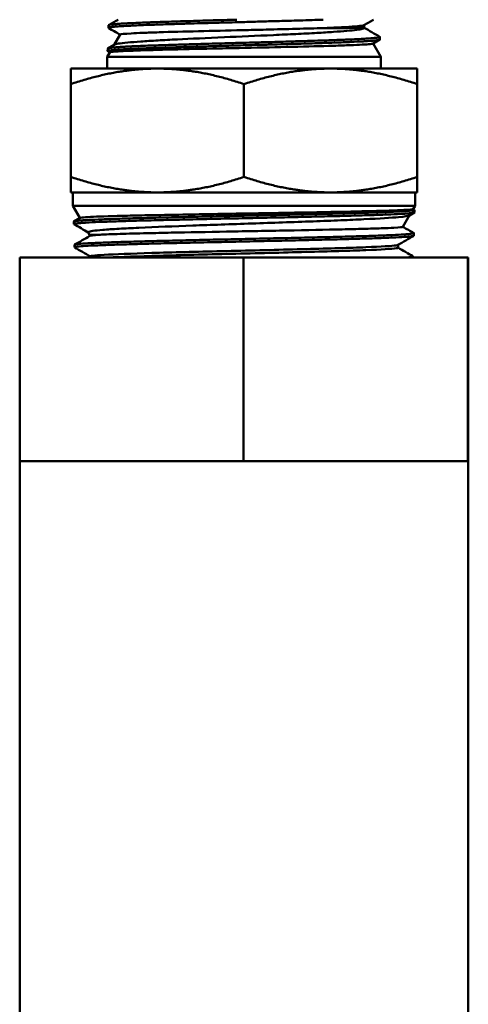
# Model space of a CAD drawing. Header units: inches. Extents: x 1 to 203, y 4 to 128.
# Tile 72 of 112: x 70 to 71.37, y 90.97 to 94. Entities that reach past the tile are written whole.
import ezdxf

# ---------------------------------------------------------------- set-up
doc = ezdxf.new("R2010")
doc.units = ezdxf.units.IN
doc.header["$LTSCALE"] = 6
doc.header["$MEASUREMENT"] = 0
doc.layers.add('Visible (ANSI)', color=7, linetype='Continuous', lineweight=50)

msp = doc.modelspace()

# ---------------------------------------------------------------- linework, layer by layer
at = {"layer": 'Visible (ANSI)'}
for p, q in [((70.2708, 93.9783), (70.2705, 93.9706)), ((71.0552, 93.9706), (71.0552, 93.9792)), ((70.3063, 93.9499), (70.2881, 93.9185)), ((71.1034, 93.9343), (71.0825, 93.9222)), ((71.1036, 93.9426), (71.1038, 93.9349)), ((70.2685, 93.9069), (70.2683, 93.8991)), ((70.269, 93.9074), (70.2888, 93.9189)), ((71.0829, 93.9224), (71.1066, 93.8813)), ((70.2748, 93.8954), (70.2666, 93.8813)), ((70.2666, 93.8813), (71.1066, 93.8813)), ((70.2666, 93.8813), (70.2666, 93.8456)), ((70.2747, 93.8952), (70.2688, 93.8986)), ((71.1066, 93.8813), (71.1066, 93.8456)), ((70.1554, 93.8456), (70.1554, 93.7981)), ((70.421, 93.8456), (70.1554, 93.8456)), ((70.9523, 93.8456), (70.421, 93.8456)), ((71.2179, 93.8456), (70.9523, 93.8456)), ((71.2179, 93.8456), (71.2179, 93.7981)), ((70.1554, 93.7981), (70.1554, 93.513)), ((70.6866, 93.7981), (70.6866, 93.513)), ((71.2179, 93.7981), (71.2179, 93.513)), ((70.1554, 93.4656), (70.1554, 93.513)), ((71.2179, 93.4656), (71.2179, 93.513)), ((70.421, 93.4656), (70.1554, 93.4656)), ((70.1616, 93.4247), (70.1616, 93.4656)), ((70.9523, 93.4656), (70.421, 93.4656)), ((70.9523, 93.4656), (71.2179, 93.4656)), ((71.2116, 93.4247), (71.2116, 93.4656)), ((70.1616, 93.4247), (71.2116, 93.4247)), ((70.1832, 93.3873), (70.1616, 93.4247)), ((71.2057, 93.4144), (71.2116, 93.4247)), ((70.1649, 93.3768), (70.1835, 93.3875)), ((71.1742, 93.3599), (71.1946, 93.3953)), ((71.2094, 93.4038), (71.1941, 93.395)), ((71.2058, 93.4146), (71.2096, 93.4124)), ((71.2097, 93.4042), (71.21, 93.4119)), ((70.1646, 93.3685), (70.1644, 93.3763)), ((70.2131, 93.3356), (70.2088, 93.343)), ((70.2131, 93.3319), (70.2131, 93.3356)), ((71.2075, 93.3328), (71.2077, 93.3405)), ((70.1669, 93.2971), (70.1666, 93.3048)), ((71.1591, 93.2959), (71.1591, 93.3046)), ((70.2152, 93.2656), (70.2152, 93.2691)), ((71.2054, 93.2656), (71.2055, 93.2691)), ((69.9985, 93.2656), (70.6853, 93.2656)), ((69.9985, 92.6406), (69.9985, 93.2656)), ((70.6853, 93.2656), (71.3735, 93.2656)), ((70.6853, 92.6406), (70.6853, 93.2656)), ((71.3735, 93.2656), (71.3748, 93.2656)), ((71.3735, 92.6406), (71.3735, 93.2656)), ((71.3748, 92.6406), (71.3748, 93.2656)), ((69.9985, 92.6406), (70.3419, 92.6406)), ((69.9991, 90.6406), (69.9991, 92.6406)), ((70.3419, 92.6406), (70.6853, 92.6406)), ((70.6853, 92.6406), (71.0294, 92.6406)), ((71.0294, 92.6406), (71.3735, 92.6406)), ((71.3735, 92.6406), (71.3741, 92.6406)), ((71.3741, 92.6406), (71.3748, 92.6406)), ((71.3741, 90.6406), (71.3741, 92.6406))]:
    msp.add_line(p, q, dxfattribs=at)
for points, knots in [([(70.271, 93.97), (70.2702, 93.9705), (70.2704, 93.9709), (70.2722, 93.9716), (70.2733, 93.9719), (70.2771, 93.9726), (70.2806, 93.9731), (70.2892, 93.974), (70.2939, 93.9744), (70.3066, 93.9754), (70.315, 93.9759), (70.3306, 93.9768), (70.3369, 93.9771), (70.352, 93.9778), (70.3608, 93.9782), (70.3813, 93.9791), (70.3931, 93.9795), (70.4225, 93.9806), (70.4407, 93.9813), (70.4685, 93.9821), (70.4772, 93.9824), (70.5015, 93.9832), (70.5175, 93.9837), (70.5477, 93.9846), (70.5619, 93.985), (70.5941, 93.9859), (70.6123, 93.9864), (70.6434, 93.9872), (70.6562, 93.9876), (70.6868, 93.9884), (70.7046, 93.9889), (70.7374, 93.9898), (70.7523, 93.9903), (70.7864, 93.9912), (70.8055, 93.9917), (70.8353, 93.9926), (70.8462, 93.9929), (70.8701, 93.9936), (70.8829, 93.994), (70.9072, 93.9948), (70.9188, 93.9952), (70.9299, 93.9956)], [8.094075, 8.094075, 8.094075, 8.094075, 8.217175, 8.217175, 8.292993, 8.292993, 8.425405, 8.425405, 8.539989, 8.539989, 8.689213, 8.689213, 8.780631, 8.780631, 8.891308, 8.891308, 9.020618, 9.020618, 9.195552, 9.195552, 9.273225, 9.273225, 9.407058, 9.407058, 9.520928, 9.520928, 9.662132, 9.662132, 9.759999, 9.759999, 9.895731, 9.895731, 10.010464, 10.010464, 10.16111, 10.16111, 10.251016, 10.251016, 10.360712, 10.360712, 10.465665, 10.465665, 10.465665, 10.465665]), ([(70.6643, 93.9956), (70.6512, 93.9952), (70.6381, 93.9949), (70.6105, 93.9941), (70.5959, 93.9937), (70.5745, 93.9931), (70.5676, 93.9929), (70.5477, 93.9923), (70.5348, 93.9919), (70.5082, 93.9911), (70.4946, 93.9907), (70.4698, 93.9899), (70.4586, 93.9896), (70.4356, 93.9888), (70.4239, 93.9884), (70.4073, 93.9878), (70.402, 93.9876), (70.387, 93.9871), (70.3777, 93.9867), (70.359, 93.9859), (70.3498, 93.9854), (70.3339, 93.9847), (70.3271, 93.9843), (70.3137, 93.9836), (70.3073, 93.9832), (70.299, 93.9826), (70.2964, 93.9824), (70.2895, 93.9818), (70.2856, 93.9814), (70.2788, 93.9806), (70.2761, 93.9802), (70.2724, 93.9794), (70.2714, 93.979), (70.2708, 93.9786), (70.2708, 93.9784), (70.2708, 93.9783)], [31.107341, 31.107341, 31.107341, 31.107341, 31.207195, 31.207195, 31.320502, 31.320502, 31.375515, 31.375515, 31.479969, 31.479969, 31.596142, 31.596142, 31.696909, 31.696909, 31.810239, 31.810239, 31.865289, 31.865289, 31.96963, 31.96963, 32.086059, 32.086059, 32.186784, 32.186784, 32.300122, 32.300122, 32.355231, 32.355231, 32.459503, 32.459503, 32.576179, 32.576179, 32.676863, 32.676863, 32.709591, 32.709591, 32.709591, 32.709591]), ([(70.2888, 93.9189), (70.2924, 93.921), (70.305, 93.9231), (70.3411, 93.9265), (70.3546, 93.9276), (70.3857, 93.9298), (70.4035, 93.9308), (70.4413, 93.933), (70.4611, 93.9341), (70.5237, 93.9372), (70.5724, 93.9393), (70.6738, 93.9438), (70.7252, 93.946), (70.8007, 93.9495), (70.8236, 93.9506), (70.8683, 93.9527), (70.89, 93.9538), (70.9286, 93.956), (70.9457, 93.9571), (70.9917, 93.9602), (71.0157, 93.9622), (71.0394, 93.9653), (71.0452, 93.9663), (71.0533, 93.9683), (71.0553, 93.9693), (71.0551, 93.9704)], [-3.407064, -3.407064, -3.407064, -3.407064, -2.869756, -2.869756, -2.625062, -2.625062, -2.373792, -2.373792, -2.1368, -2.1368, -1.667408, -1.667408, -1.25602, -1.25602, -1.069252, -1.069252, -0.874524, -0.874524, -0.695221, -0.695221, -0.344023, -0.344023, -0.177671, -0.177671, 0, 0, 0, 0]), ([(70.9305, 93.9698), (70.9053, 93.9691), (70.877, 93.9682), (70.8172, 93.9667), (70.7862, 93.9659), (70.7304, 93.9646), (70.7061, 93.964), (70.6357, 93.9624), (70.5901, 93.9613), (70.5024, 93.9591), (70.4614, 93.9581), (70.408, 93.9564), (70.3914, 93.9558), (70.3628, 93.9546), (70.3507, 93.9541), (70.3197, 93.9524), (70.3081, 93.9512), (70.3064, 93.9501), (70.3063, 93.95), (70.3063, 93.9499)], [-9.99464, -9.99464, -9.99464, -9.99464, -9.737098, -9.737098, -9.489957, -9.489957, -9.305542, -9.305542, -8.956612, -8.956612, -8.591834, -8.591834, -8.400932, -8.400932, -8.217504, -8.217504, -7.834847, -7.834847, -7.815702, -7.815702, -7.815702, -7.815702]), ([(70.9305, 93.9698), (70.9456, 93.9705), (70.9596, 93.9711), (71.0083, 93.9735), (71.0339, 93.9752), (71.0508, 93.9776), (71.0536, 93.9782), (71.0547, 93.9789)], [0.29808135, 0.29808135, 0.29808135, 0.29808135, 0.30057566, 0.30057566, 0.30764055, 0.30764055, 0.31016929, 0.31016929, 0.31016929, 0.31016929]), ([(71.0551, 93.9704), (71.0547, 93.9703), (71.0515, 93.9702), (71.0397, 93.9701), (71.0316, 93.9701), (71.0103, 93.9701), (70.9967, 93.97), (70.966, 93.9698), (70.949, 93.9699), (70.9305, 93.9698)], [-0.7745253, -0.7745253, -0.7745253, -0.7745253, -0.5742705, -0.5742705, -0.3871778, -0.3871778, -0.1885304, -0.1885304, 0, 0, 0, 0]), ([(70.2688, 93.8986), (70.2682, 93.8989), (70.2682, 93.8992), (70.269, 93.9), (70.2706, 93.9004), (70.2769, 93.9015), (70.2823, 93.9022), (70.2928, 93.9031), (70.2964, 93.9033), (70.3055, 93.904), (70.3114, 93.9044), (70.3257, 93.9052), (70.3344, 93.9056), (70.3517, 93.9065), (70.3601, 93.9068), (70.3801, 93.9077), (70.392, 93.9081), (70.4069, 93.9087), (70.4091, 93.9087), (70.4189, 93.9091), (70.4267, 93.9094), (70.4485, 93.9101), (70.4628, 93.9106), (70.4883, 93.9114), (70.499, 93.9117), (70.5259, 93.9125), (70.5422, 93.913), (70.5673, 93.9137), (70.5759, 93.9139), (70.5964, 93.9145), (70.6085, 93.9149), (70.6333, 93.9156), (70.6461, 93.9159), (70.6645, 93.9164), (70.6701, 93.9166), (70.6992, 93.9174), (70.7227, 93.918), (70.7531, 93.9188), (70.7602, 93.919), (70.7744, 93.9194), (70.7816, 93.9196), (70.8033, 93.9202), (70.8176, 93.9206), (70.8421, 93.9214), (70.8523, 93.9217), (70.885, 93.9226), (70.9066, 93.9233), (70.9345, 93.9242), (70.9418, 93.9245), (70.9589, 93.9251), (70.9685, 93.9254), (70.9868, 93.9261), (70.9955, 93.9265), (71.0074, 93.927), (71.0109, 93.9271), (71.0285, 93.9279), (71.0411, 93.9285), (71.0571, 93.9294), (71.0617, 93.9297), (71.0735, 93.9305), (71.0799, 93.9309), (71.0895, 93.9319), (71.0932, 93.9323), (71.0999, 93.9332), (71.1024, 93.9338), (71.1037, 93.9345), (71.1039, 93.9347), (71.1038, 93.9349)], [1.430138, 1.430138, 1.430138, 1.430138, 1.51422, 1.51422, 1.644978, 1.644978, 1.821658, 1.821658, 1.898877, 1.898877, 2.003576, 2.003576, 2.130012, 2.130012, 2.233515, 2.233515, 2.364323, 2.364323, 2.386859, 2.386859, 2.463713, 2.463713, 2.594716, 2.594716, 2.687295, 2.687295, 2.820693, 2.820693, 2.888254, 2.888254, 2.98203, 2.98203, 3.079969, 3.079969, 3.122692, 3.122692, 3.301944, 3.301944, 3.356744, 3.356744, 3.412598, 3.412598, 3.527293, 3.527293, 3.611703, 3.611703, 3.801511, 3.801511, 3.871956, 3.871956, 3.969356, 3.969356, 4.066309, 4.066309, 4.109017, 4.109017, 4.282783, 4.282783, 4.361494, 4.361494, 4.498017, 4.498017, 4.610888, 4.610888, 4.764902, 4.764902, 4.81749, 4.81749, 4.81749, 4.81749]), ([(71.1031, 93.9431), (71.1034, 93.943), (71.1035, 93.9428), (71.1037, 93.9422), (71.1028, 93.9417), (71.0991, 93.9409), (71.0968, 93.9405), (71.092, 93.9399), (71.0899, 93.9397), (71.0809, 93.9388), (71.0723, 93.9381), (71.0553, 93.9371), (71.0481, 93.9367), (71.0309, 93.9358), (71.0208, 93.9353), (71.003, 93.9346), (70.9959, 93.9343), (70.9737, 93.9334), (70.9577, 93.9328), (70.9287, 93.9318), (70.9162, 93.9314), (70.8888, 93.9305), (70.8737, 93.9301), (70.8493, 93.9293), (70.8403, 93.9291), (70.8095, 93.9282), (70.7872, 93.9275), (70.7479, 93.9264), (70.7313, 93.926), (70.7005, 93.9251), (70.6864, 93.9248), (70.6644, 93.9242), (70.6564, 93.924), (70.6349, 93.9234), (70.6213, 93.923), (70.595, 93.9222), (70.5822, 93.9219), (70.5644, 93.9214), (70.5593, 93.9212), (70.542, 93.9207), (70.5301, 93.9204), (70.5072, 93.9197), (70.4963, 93.9194), (70.4777, 93.9188), (70.4701, 93.9186), (70.4416, 93.9177), (70.4219, 93.917), (70.3997, 93.9161), (70.3958, 93.916), (70.3816, 93.9155), (70.3718, 93.9151), (70.3559, 93.9144), (70.3495, 93.9141), (70.3388, 93.9136), (70.3343, 93.9134), (70.3261, 93.9129), (70.3224, 93.9127), (70.3111, 93.9121), (70.3043, 93.9116), (70.2935, 93.9108), (70.2891, 93.9105), (70.2812, 93.9097), (70.2778, 93.9093), (70.2739, 93.9087), (70.2728, 93.9085), (70.2702, 93.908), (70.2692, 93.9076), (70.2686, 93.9071), (70.2685, 93.907), (70.2685, 93.9069)], [35.985503, 35.985503, 35.985503, 35.985503, 36.026662, 36.026662, 36.16172, 36.16172, 36.2649, 36.2649, 36.33185, 36.33185, 36.514206, 36.514206, 36.628153, 36.628153, 36.761138, 36.761138, 36.842737, 36.842737, 37.006639, 37.006639, 37.121669, 37.121669, 37.251484, 37.251484, 37.325571, 37.325571, 37.502099, 37.502099, 37.63, 37.63, 37.737361, 37.737361, 37.797953, 37.797953, 37.902439, 37.902439, 38.002264, 38.002264, 38.043638, 38.043638, 38.141021, 38.141021, 38.233973, 38.233973, 38.30203, 38.30203, 38.49087, 38.49087, 38.532106, 38.532106, 38.643446, 38.643446, 38.723738, 38.723738, 38.78633, 38.78633, 38.843616, 38.843616, 38.966305, 38.966305, 39.066698, 39.066698, 39.180323, 39.180323, 39.235964, 39.235964, 39.336461, 39.336461, 39.368988, 39.368988, 39.368988, 39.368988]), ([(71.0825, 93.9222), (71.0813, 93.9216), (71.0767, 93.9209), (71.0618, 93.9197), (71.0527, 93.9191), (71.03, 93.918), (71.0166, 93.9175), (70.9848, 93.9163), (70.9663, 93.9157), (70.9081, 93.914), (70.8644, 93.913), (70.7705, 93.9108), (70.7211, 93.9098), (70.6445, 93.9081), (70.6176, 93.9075), (70.541, 93.9059), (70.4935, 93.9048), (70.4102, 93.9026), (70.3747, 93.9016), (70.3312, 93.8999), (70.3181, 93.8994), (70.2975, 93.8982), (70.2897, 93.8977), (70.2783, 93.8966), (70.2751, 93.896), (70.2748, 93.8954)], [-4.670213, -4.670213, -4.670213, -4.670213, -4.436173, -4.436173, -4.241416, -4.241416, -4.047489, -4.047489, -3.841769, -3.841769, -3.459044, -3.459044, -3.079976, -3.079976, -2.872529, -2.872529, -2.479007, -2.479007, -2.096199, -2.096199, -1.887681, -1.887681, -1.691328, -1.691328, -1.47674, -1.47674, -1.47674, -1.47674]), ([(71.2096, 93.4124), (71.2104, 93.4119), (71.2099, 93.4115), (71.2081, 93.411), (71.2069, 93.4107), (71.2051, 93.4104), (71.2027, 93.4101), (71.2002, 93.4098), (71.1972, 93.4095), (71.1935, 93.4091), (71.1862, 93.4085), (71.1766, 93.4079), (71.1648, 93.4072), (71.153, 93.4066), (71.1389, 93.4059), (71.1226, 93.4053), (71.1063, 93.4047), (71.0882, 93.4041), (71.0683, 93.4034), (71.0485, 93.4028), (71.0267, 93.4021), (71.0033, 93.4015), (70.9799, 93.4008), (70.9552, 93.4002), (70.9295, 93.3996), (70.9037, 93.399), (70.8768, 93.3984), (70.8488, 93.3977), (70.8208, 93.3971), (70.7924, 93.3964), (70.7636, 93.3958), (70.7492, 93.3955), (70.7347, 93.3951), (70.7201, 93.3948), (70.7055, 93.3945), (70.6907, 93.3942), (70.6761, 93.3939), (70.6467, 93.3932), (70.6177, 93.3926), (70.5891, 93.392), (70.5748, 93.3917), (70.5606, 93.3914), (70.5465, 93.391), (70.5324, 93.3907), (70.5183, 93.3904), (70.5046, 93.3901), (70.4771, 93.3894), (70.4508, 93.3888), (70.4256, 93.3882), (70.413, 93.3878), (70.4007, 93.3875), (70.3887, 93.3872), (70.3766, 93.3869), (70.3649, 93.3866), (70.3536, 93.3863), (70.331, 93.3856), (70.3102, 93.385), (70.2912, 93.3843), (70.2817, 93.384), (70.2727, 93.3837), (70.2641, 93.3834), (70.2555, 93.3831), (70.2473, 93.3827), (70.2397, 93.3824), (70.2246, 93.3818), (70.2117, 93.3812), (70.201, 93.3806), (70.1956, 93.3802), (70.1908, 93.3799), (70.1866, 93.3796), (70.1824, 93.3793), (70.1787, 93.3789), (70.1757, 93.3786), (70.1696, 93.378), (70.166, 93.3773), (70.1648, 93.3767), (70.1645, 93.3766), (70.1644, 93.3764), (70.1644, 93.3763)], [0.02058494, 0.02058494, 0.02058494, 0.02058494, 0.0234375, 0.0234375, 0.0234375, 0.02539063, 0.02539063, 0.02539063, 0.02734375, 0.02734375, 0.02734375, 0.03125, 0.03125, 0.03125, 0.03515625, 0.03515625, 0.03515625, 0.0390625, 0.0390625, 0.0390625, 0.04296875, 0.04296875, 0.04296875, 0.046875, 0.046875, 0.046875, 0.05078125, 0.05078125, 0.05078125, 0.0546875, 0.0546875, 0.0546875, 0.05664063, 0.05664063, 0.05664063, 0.05859375, 0.05859375, 0.05859375, 0.0625, 0.0625, 0.0625, 0.06445313, 0.06445313, 0.06445313, 0.06640625, 0.06640625, 0.06640625, 0.0703125, 0.0703125, 0.0703125, 0.07226563, 0.07226563, 0.07226563, 0.07421875, 0.07421875, 0.07421875, 0.078125, 0.078125, 0.078125, 0.08007813, 0.08007813, 0.08007813, 0.08203125, 0.08203125, 0.08203125, 0.0859375, 0.0859375, 0.0859375, 0.08789063, 0.08789063, 0.08789063, 0.08984375, 0.08984375, 0.08984375, 0.09375, 0.09375, 0.09375, 0.09472119, 0.09472119, 0.09472119, 0.09472119]), ([(70.165, 93.3681), (70.165, 93.3681), (70.165, 93.3681), (70.165, 93.3682), (70.1645, 93.3685), (70.1646, 93.3688), (70.1653, 93.3691), (70.1667, 93.3697), (70.1706, 93.3703), (70.1769, 93.371), (70.18, 93.3713), (70.1838, 93.3716), (70.1882, 93.372), (70.1925, 93.3723), (70.1974, 93.3726), (70.2029, 93.3729), (70.2138, 93.3736), (70.227, 93.3742), (70.2423, 93.3748), (70.25, 93.3751), (70.2582, 93.3754), (70.267, 93.3757), (70.2757, 93.3761), (70.2849, 93.3764), (70.2945, 93.3767), (70.3137, 93.3773), (70.3346, 93.378), (70.3573, 93.3786), (70.3686, 93.379), (70.3805, 93.3793), (70.3926, 93.3796), (70.4047, 93.3799), (70.4171, 93.3802), (70.4298, 93.3805), (70.4551, 93.3812), (70.4816, 93.3818), (70.509, 93.3824), (70.5228, 93.3827), (70.5368, 93.3831), (70.551, 93.3834), (70.5652, 93.3837), (70.5795, 93.384), (70.5938, 93.3844), (70.6224, 93.385), (70.6514, 93.3856), (70.6806, 93.3862), (70.6952, 93.3866), (70.7099, 93.3869), (70.7246, 93.3872), (70.7393, 93.3875), (70.7538, 93.3878), (70.7682, 93.3881), (70.7969, 93.3888), (70.8252, 93.3894), (70.8529, 93.3901), (70.8667, 93.3904), (70.8805, 93.3907), (70.894, 93.391), (70.9075, 93.3914), (70.9207, 93.3917), (70.9335, 93.392), (70.9593, 93.3926), (70.9838, 93.3932), (71.007, 93.3939), (71.0186, 93.3942), (71.0299, 93.3945), (71.0407, 93.3948), (71.0514, 93.3952), (71.0618, 93.3955), (71.0716, 93.3958), (71.0815, 93.3961), (71.0909, 93.3964), (71.0999, 93.3968), (71.1089, 93.3971), (71.1174, 93.3974), (71.1254, 93.3977), (71.1414, 93.3983), (71.1552, 93.3989), (71.1667, 93.3996), (71.1725, 93.3999), (71.1777, 93.4002), (71.1823, 93.4006), (71.187, 93.4009), (71.1911, 93.4012), (71.1946, 93.4015), (71.2016, 93.4022), (71.2062, 93.4028), (71.2083, 93.4034), (71.2092, 93.4037), (71.2097, 93.4039), (71.2097, 93.4042)], [0.8886016, 0.8886016, 0.8886016, 0.8886016, 0.88867188, 0.88867188, 0.88867188, 0.890625, 0.890625, 0.890625, 0.89453125, 0.89453125, 0.89453125, 0.89648438, 0.89648438, 0.89648438, 0.8984375, 0.8984375, 0.8984375, 0.90234375, 0.90234375, 0.90234375, 0.90429688, 0.90429688, 0.90429688, 0.90625, 0.90625, 0.90625, 0.91015625, 0.91015625, 0.91015625, 0.91210938, 0.91210938, 0.91210938, 0.9140625, 0.9140625, 0.9140625, 0.91796875, 0.91796875, 0.91796875, 0.91992188, 0.91992188, 0.91992188, 0.921875, 0.921875, 0.921875, 0.92578125, 0.92578125, 0.92578125, 0.92773438, 0.92773438, 0.92773438, 0.9296875, 0.9296875, 0.9296875, 0.93359375, 0.93359375, 0.93359375, 0.93554688, 0.93554688, 0.93554688, 0.9375, 0.9375, 0.9375, 0.94140625, 0.94140625, 0.94140625, 0.94335938, 0.94335938, 0.94335938, 0.9453125, 0.9453125, 0.9453125, 0.94726563, 0.94726563, 0.94726563, 0.94921875, 0.94921875, 0.94921875, 0.953125, 0.953125, 0.953125, 0.95507813, 0.95507813, 0.95507813, 0.95703125, 0.95703125, 0.95703125, 0.9609375, 0.9609375, 0.9609375, 0.9626394, 0.9626394, 0.9626394, 0.9626394]), ([(71.2057, 93.4144), (71.2051, 93.4135), (71.1957, 93.4126), (71.1659, 93.4111), (71.1507, 93.4104), (71.1012, 93.4088), (71.0612, 93.4078), (70.9629, 93.4057), (70.9043, 93.4046), (70.8092, 93.4029), (70.7758, 93.4023), (70.6819, 93.4007), (70.6209, 93.3997), (70.528, 93.3981), (70.4948, 93.3974), (70.4349, 93.3963), (70.408, 93.3958), (70.3576, 93.3947), (70.3343, 93.3942), (70.271, 93.3925), (70.2378, 93.3915), (70.2037, 93.3898), (70.195, 93.3892), (70.1862, 93.3882), (70.1841, 93.3879), (70.1835, 93.3875)], [-11.450136, -11.450136, -11.450136, -11.450136, -11.024634, -11.024634, -10.750649, -10.750649, -10.288064, -10.288064, -9.788025, -9.788025, -9.529665, -9.529665, -9.068424, -9.068424, -8.799767, -8.799767, -8.559071, -8.559071, -8.318627, -8.318627, -7.83839, -7.83839, -7.580636, -7.580636, -7.415112, -7.415112, -7.415112, -7.415112]), ([(70.2088, 93.343), (70.2085, 93.3435), (70.2088, 93.3439), (70.2132, 93.3463), (70.2267, 93.3485), (70.2675, 93.3518), (70.2841, 93.3529), (70.3215, 93.355), (70.3419, 93.3561), (70.4153, 93.3596), (70.4726, 93.3617), (70.5575, 93.3649), (70.5867, 93.3659), (70.6478, 93.368), (70.6795, 93.3691), (70.7426, 93.3712), (70.774, 93.3723), (70.8693, 93.3757), (70.9302, 93.3777), (71.0094, 93.381), (71.033, 93.3821), (71.1037, 93.3856), (71.1385, 93.3877), (71.1801, 93.3916), (71.1912, 93.3933), (71.1941, 93.395)], [-4.995617, -4.995617, -4.995617, -4.995617, -4.919178, -4.919178, -4.595938, -4.595938, -4.432877, -4.432877, -4.279955, -4.279955, -3.930474, -3.930474, -3.755259, -3.755259, -3.570892, -3.570892, -3.388448, -3.388448, -3.004776, -3.004776, -2.823375, -2.823375, -2.410947, -2.410947, -2.061753, -2.061753, -2.061753, -2.061753]), ([(71.1742, 93.3599), (71.1736, 93.359), (71.1643, 93.358), (71.1362, 93.3565), (71.1232, 93.356), (71.0919, 93.3548), (71.0735, 93.3543), (71.0331, 93.3532), (71.0113, 93.3527), (70.9371, 93.351), (70.8792, 93.3498), (70.7884, 93.3481), (70.7587, 93.3476), (70.6969, 93.3465), (70.6649, 93.3459), (70.5738, 93.3442), (70.5161, 93.3432), (70.4372, 93.3415), (70.4125, 93.3409), (70.3582, 93.3397), (70.3303, 93.339), (70.2809, 93.3374), (70.2602, 93.3366), (70.2449, 93.3358)], [-3.401768, -3.401768, -3.401768, -3.401768, -2.991879, -2.991879, -2.756014, -2.756014, -2.517747, -2.517747, -2.289237, -2.289237, -1.798001, -1.798001, -1.567523, -1.567523, -1.32323, -1.32323, -0.86457, -0.86457, -0.637563, -0.637563, -0.330049, -0.330049, 0, 0, 0, 0]), ([(70.1672, 93.2967), (70.1663, 93.2972), (70.1672, 93.2978), (70.17, 93.2983), (70.1716, 93.2987), (70.1738, 93.299), (70.1767, 93.2993), (70.1795, 93.2997), (70.1829, 93.3), (70.1869, 93.3003), (70.1949, 93.3009), (70.2052, 93.3015), (70.2179, 93.3022), (70.2242, 93.3025), (70.2312, 93.3028), (70.2386, 93.3031), (70.246, 93.3034), (70.254, 93.3038), (70.2624, 93.3041), (70.2791, 93.3048), (70.2979, 93.3054), (70.3186, 93.306), (70.3289, 93.3063), (70.3398, 93.3067), (70.351, 93.307), (70.3621, 93.3073), (70.3737, 93.3076), (70.3855, 93.3079), (70.4092, 93.3085), (70.4342, 93.3092), (70.4606, 93.3098), (70.4738, 93.3102), (70.4874, 93.3105), (70.5011, 93.3108), (70.5148, 93.3111), (70.5286, 93.3115), (70.5425, 93.3118), (70.5705, 93.3124), (70.599, 93.313), (70.6281, 93.3136), (70.6427, 93.314), (70.6574, 93.3143), (70.6721, 93.3146), (70.6867, 93.3149), (70.7013, 93.3153), (70.7158, 93.3156), (70.7449, 93.3162), (70.7737, 93.3169), (70.8022, 93.3175), (70.8165, 93.3178), (70.8308, 93.3181), (70.8448, 93.3185), (70.8587, 93.3188), (70.8724, 93.3191), (70.8858, 93.3194), (70.9127, 93.32), (70.9386, 93.3207), (70.9634, 93.3213), (70.9758, 93.3217), (70.988, 93.322), (70.9997, 93.3223), (71.0114, 93.3226), (71.0227, 93.3229), (71.0335, 93.3233), (71.0552, 93.3239), (71.0753, 93.3245), (71.0936, 93.3251), (71.1027, 93.3254), (71.1114, 93.3258), (71.1196, 93.3261), (71.1277, 93.3264), (71.1353, 93.3268), (71.1424, 93.3271), (71.1564, 93.3277), (71.1684, 93.3284), (71.1781, 93.329), (71.1829, 93.3293), (71.1872, 93.3296), (71.1909, 93.3299), (71.1946, 93.3302), (71.1976, 93.3306), (71.2001, 93.3309), (71.205, 93.3315), (71.2075, 93.3322), (71.2075, 93.3328), (71.2075, 93.3328), (71.2075, 93.3328), (71.2075, 93.3328)], [0.74267495, 0.74267495, 0.74267495, 0.74267495, 0.74609375, 0.74609375, 0.74609375, 0.74804687, 0.74804687, 0.74804687, 0.75, 0.75, 0.75, 0.75390625, 0.75390625, 0.75390625, 0.75585937, 0.75585937, 0.75585937, 0.7578125, 0.7578125, 0.7578125, 0.76171875, 0.76171875, 0.76171875, 0.76367187, 0.76367187, 0.76367187, 0.765625, 0.765625, 0.765625, 0.76953125, 0.76953125, 0.76953125, 0.77148437, 0.77148437, 0.77148437, 0.7734375, 0.7734375, 0.7734375, 0.77734375, 0.77734375, 0.77734375, 0.77929687, 0.77929687, 0.77929687, 0.78125, 0.78125, 0.78125, 0.78515625, 0.78515625, 0.78515625, 0.78710937, 0.78710937, 0.78710937, 0.7890625, 0.7890625, 0.7890625, 0.79296875, 0.79296875, 0.79296875, 0.79492187, 0.79492187, 0.79492187, 0.796875, 0.796875, 0.796875, 0.80078125, 0.80078125, 0.80078125, 0.80273437, 0.80273437, 0.80273437, 0.8046875, 0.8046875, 0.8046875, 0.80859375, 0.80859375, 0.80859375, 0.81054687, 0.81054687, 0.81054687, 0.8125, 0.8125, 0.8125, 0.81640625, 0.81640625, 0.81640625, 0.81642186, 0.81642186, 0.81642186, 0.81642186]), ([(71.2074, 93.341), (71.2077, 93.3408), (71.2078, 93.3406), (71.2077, 93.3405), (71.2075, 93.3398), (71.2047, 93.3392), (71.1996, 93.3385), (71.1971, 93.3382), (71.1939, 93.3379), (71.1902, 93.3376), (71.1864, 93.3373), (71.182, 93.3369), (71.1771, 93.3366), (71.1671, 93.336), (71.155, 93.3354), (71.1407, 93.3347), (71.1336, 93.3344), (71.1259, 93.3341), (71.1177, 93.3338), (71.1095, 93.3334), (71.1007, 93.3331), (71.0915, 93.3328), (71.073, 93.3321), (71.0527, 93.3315), (71.0309, 93.3309), (71.02, 93.3306), (71.0087, 93.3303), (70.997, 93.33), (70.9852, 93.3296), (70.9731, 93.3293), (70.9605, 93.329), (70.9355, 93.3283), (70.9095, 93.3277), (70.8826, 93.327), (70.8691, 93.3267), (70.8554, 93.3264), (70.8414, 93.3261), (70.8275, 93.3258), (70.8133, 93.3255), (70.7989, 93.3252), (70.7702, 93.3245), (70.7413, 93.3239), (70.7123, 93.3233), (70.6832, 93.3226), (70.654, 93.322), (70.6247, 93.3213), (70.5955, 93.3207), (70.567, 93.32), (70.5391, 93.3194), (70.5112, 93.3188), (70.484, 93.3182), (70.4575, 93.3175), (70.4311, 93.3169), (70.4061, 93.3162), (70.3826, 93.3156), (70.359, 93.3149), (70.3368, 93.3143), (70.3161, 93.3137), (70.2954, 93.3131), (70.2768, 93.3124), (70.2602, 93.3118), (70.2436, 93.3111), (70.2289, 93.3105), (70.2163, 93.3098), (70.2038, 93.3092), (70.1936, 93.3086), (70.1858, 93.3079), (70.178, 93.3073), (70.1725, 93.3067), (70.1694, 93.306), (70.1675, 93.3056), (70.1666, 93.3052), (70.1666, 93.3048)], [0.16690172, 0.16690172, 0.16690172, 0.16690172, 0.16796875, 0.16796875, 0.16796875, 0.171875, 0.171875, 0.171875, 0.17382813, 0.17382813, 0.17382813, 0.17578125, 0.17578125, 0.17578125, 0.1796875, 0.1796875, 0.1796875, 0.18164063, 0.18164063, 0.18164063, 0.18359375, 0.18359375, 0.18359375, 0.1875, 0.1875, 0.1875, 0.18945313, 0.18945313, 0.18945313, 0.19140625, 0.19140625, 0.19140625, 0.1953125, 0.1953125, 0.1953125, 0.19726563, 0.19726563, 0.19726563, 0.19921875, 0.19921875, 0.19921875, 0.203125, 0.203125, 0.203125, 0.20703125, 0.20703125, 0.20703125, 0.2109375, 0.2109375, 0.2109375, 0.21484375, 0.21484375, 0.21484375, 0.21875, 0.21875, 0.21875, 0.22265625, 0.22265625, 0.22265625, 0.2265625, 0.2265625, 0.2265625, 0.23046875, 0.23046875, 0.23046875, 0.234375, 0.234375, 0.234375, 0.23828125, 0.23828125, 0.23828125, 0.24070019, 0.24070019, 0.24070019, 0.24070019]), ([(70.2449, 93.3358), (70.2338, 93.3358), (70.2254, 93.3359), (70.2154, 93.3358), (70.2131, 93.3357), (70.2131, 93.3356)], [-0.9916478, -0.9916478, -0.9916478, -0.9916478, -0.7566292, -0.7566292, -0.5508464, -0.5508464, -0.5508464, -0.5508464]), ([(70.2449, 93.3358), (70.2345, 93.3351), (70.2265, 93.3345), (70.217, 93.3332), (70.2144, 93.3327), (70.2135, 93.3321)], [0.286204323, 0.286204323, 0.286204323, 0.286204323, 0.288817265, 0.288817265, 0.290863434, 0.290863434, 0.290863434, 0.290863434]), ([(71.1586, 93.3044), (71.1579, 93.3039), (71.156, 93.3035), (71.1405, 93.3011), (71.1083, 93.2993), (71.0124, 93.2955), (70.9486, 93.2936), (70.8051, 93.2898), (70.7254, 93.2879), (70.5692, 93.2842), (70.4929, 93.2823), (70.362, 93.2785), (70.3076, 93.2766), (70.2345, 93.2729), (70.2152, 93.271), (70.2152, 93.2691)], [0.33692056, 0.33692056, 0.33692056, 0.33692056, 0.33860006, 0.33860006, 0.34571188, 0.34571188, 0.35282371, 0.35282371, 0.35993554, 0.35993554, 0.36704737, 0.36704737, 0.37415919, 0.37415919, 0.38115739, 0.38115739, 0.38115739, 0.38115739]), ([(71.1591, 93.2959), (71.1591, 93.2953), (71.1571, 93.2947), (71.1405, 93.2922), (71.1083, 93.2903), (71.0124, 93.2866), (70.9486, 93.2847), (70.8051, 93.2809), (70.7254, 93.279), (70.5692, 93.2752), (70.4929, 93.2733), (70.362, 93.2696), (70.3076, 93.2677), (70.2693, 93.2657), (70.2679, 93.2656), (70.2665, 93.2656)], [0.3363236, 0.3363236, 0.3363236, 0.3363236, 0.33860006, 0.33860006, 0.34571188, 0.34571188, 0.35282371, 0.35282371, 0.35993554, 0.35993554, 0.36704737, 0.36704737, 0.37415919, 0.37415919, 0.37443946, 0.37443946, 0.37443946, 0.37443946]), ([(71.2051, 93.2695), (71.2062, 93.2689), (71.2049, 93.2683), (71.2013, 93.2677), (71.1975, 93.2671), (71.1913, 93.2664), (71.1828, 93.2657), (71.1821, 93.2657), (71.1813, 93.2656), (71.1805, 93.2656)], [0.312585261, 0.312585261, 0.312585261, 0.312585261, 0.31640625, 0.31640625, 0.31640625, 0.3203125, 0.3203125, 0.3203125, 0.320666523, 0.320666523, 0.320666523, 0.320666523])]:
    msp.add_open_spline(points, degree=3, knots=knots, dxfattribs=at)
for points in [[(70.2712, 93.9788), (70.2809, 93.9844), (70.2905, 93.99), (70.3001, 93.9956)], [(71.0835, 93.9956), (71.0739, 93.99), (71.0643, 93.9844), (71.0547, 93.9789)], [(70.3061, 93.9497), (70.2944, 93.9565), (70.2827, 93.9633), (70.271, 93.97)], [(71.0551, 93.9704), (71.0552, 93.9704), (71.0552, 93.9705), (71.0552, 93.9706)], [(71.0552, 93.9709), (71.0712, 93.9616), (71.0871, 93.9524), (71.1031, 93.9431)], [(70.209, 93.3427), (70.1943, 93.3512), (70.1797, 93.3597), (70.165, 93.3681)], [(71.1743, 93.3601), (71.1853, 93.3537), (71.1963, 93.3474), (71.2074, 93.341)], [(70.1671, 93.3053), (70.1826, 93.3143), (70.198, 93.3232), (70.2135, 93.3321)], [(71.2071, 93.3323), (71.1909, 93.323), (71.1748, 93.3137), (71.1586, 93.3044)], [(70.2152, 93.2689), (70.1992, 93.2782), (70.1832, 93.2874), (70.1672, 93.2967)], [(71.1591, 93.2962), (71.1744, 93.2873), (71.1898, 93.2784), (71.2051, 93.2695)]]:
    msp.add_open_spline(points, degree=3, dxfattribs=at)
for points, weights in [([(70.1554, 93.7981), (70.2977, 93.8456), (70.421, 93.8456)], [1.56276251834, 1.68364261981, 1.68364261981]), ([(70.421, 93.8456), (70.5443, 93.8456), (70.6866, 93.7981)], [1.68364261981, 1.68364261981, 1.56276251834]), ([(70.6866, 93.7981), (70.829, 93.8456), (70.9523, 93.8456)], [1.56276251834, 1.68364261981, 1.68364261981]), ([(70.9523, 93.8456), (71.0755, 93.8456), (71.2179, 93.7981)], [1.68364261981, 1.68364261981, 1.56276251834]), ([(70.421, 93.4656), (70.2977, 93.4656), (70.1554, 93.513)], [1.68364261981, 1.68364261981, 1.56276251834]), ([(70.6866, 93.513), (70.5443, 93.4656), (70.421, 93.4656)], [1.56276251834, 1.68364261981, 1.68364261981]), ([(70.9523, 93.4656), (70.829, 93.4656), (70.6866, 93.513)], [1.68364261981, 1.68364261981, 1.56276251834]), ([(71.2179, 93.513), (71.0755, 93.4656), (70.9523, 93.4656)], [1.56276251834, 1.68364261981, 1.68364261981])]:
    msp.add_rational_spline(points, weights, degree=2, dxfattribs=at)

doc.saveas('drawing.dxf')
